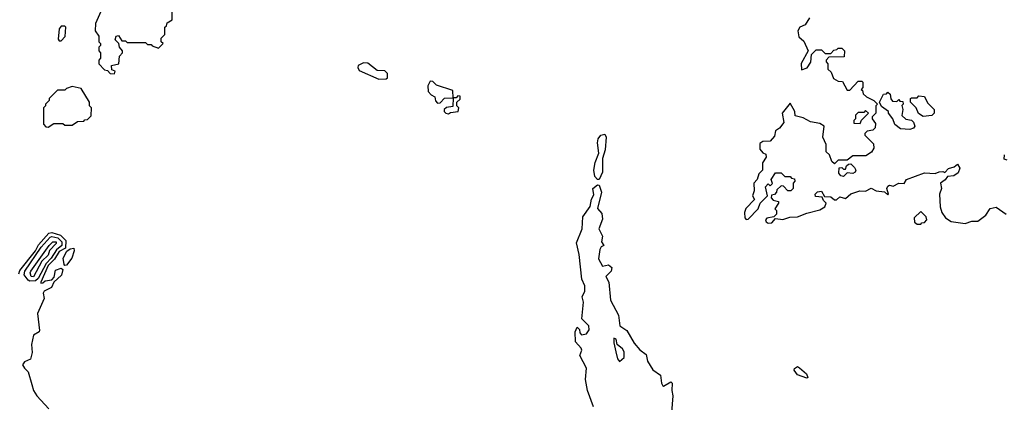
# Model space of a CAD drawing. Extents: x 2472589 to 2662339, y 701009 to 849030.
# Tile 26 of 256: x 2503740 to 2509100, y 767840 to 769925. Entities that reach past the tile are written whole.
import ezdxf

# ---------------------------------------------------------------- set-up
doc = ezdxf.new("R2010")
doc.units = 0

msp = doc.modelspace()

# ---------------------------------------------------------------- linework, layer by layer
at = {"layer": '0CON05XD'}
for points in [[(2504181.2, 769968.8), (2504152.5, 769905), (2504150, 769865), (2504170, 769835), (2504170, 769805), (2504180, 769795), (2504180, 769785), (2504170, 769775), (2504170, 769755), (2504180, 769745), (2504180, 769715), (2504170, 769705), (2504170, 769685), (2504201.7, 769651.7), (2504218.3, 769648.3), (2504231.7, 769631.7), (2504255, 769630)], [(2504255, 769630), (2504260, 769645), (2504241.7, 769651.7), (2504240, 769675), (2504280, 769685), (2504283, 769727), (2504300, 769745), (2504300, 769755), (2504282.5, 769775), (2504280, 769795), (2504260, 769815), (2504264.1, 769835.9), (2504278.3, 769838.3), (2504295, 769810), (2504315, 769810), (2504325, 769800), (2504425, 769800), (2504435, 769790), (2504455, 769790), (2504461.7, 769781.7), (2504495, 769770), (2504520, 769795), (2504510, 769805), (2504510, 769825), (2504530, 769845), (2504530, 769885), (2504538.3, 769891.7), (2504541.7, 769908.3), (2504570, 769925), (2504570, 770005)], [(2508040, 769935), (2508015, 769896.7), (2507986.2, 769883.8), (2507976.2, 769865), (2507980.8, 769830.8), (2508008.3, 769808.3), (2508032.5, 769755), (2507994, 769686), (2507995, 769652.5), (2508026.7, 769663.3), (2508047, 769693), (2508050, 769735), (2508075, 769760), (2508105, 769760), (2508125, 769740), (2508155, 769740), (2508171.7, 769758.3), (2508188.3, 769761.7), (2508195, 769770), (2508215, 769770), (2508230, 769755), (2508228.3, 769721.7), (2508145, 769720), (2508130, 769705), (2508130, 769695), (2508140, 769685), (2508140, 769655), (2508158.3, 769638.3), (2508170, 769605), (2508195, 769590), (2508218.3, 769588.3), (2508245, 769540), (2508258.3, 769541.7), (2508305, 769590), (2508325, 769590), (2508330, 769585), (2508330, 769555), (2508320, 769545), (2508328.3, 769538.3), (2508331.7, 769521.7), (2508350, 769505), (2508390, 769485), (2508410, 769465), (2508400, 769455), (2508400, 769415), (2508380, 769395), (2508380, 769385), (2508399.3, 769359.3), (2508396.7, 769335), (2508385, 769322.5), (2508353, 769317), (2508340, 769305), (2508340, 769295), (2508388.3, 769248.3), (2508390, 769225), (2508376.4, 769203.6), (2508346, 769184), (2508275, 769182.5), (2508245, 769160), (2508195, 769160), (2508175, 769140), (2508161.7, 769151.7), (2508148.3, 769188.3), (2508130, 769205), (2508130, 769245), (2508112.5, 769285)], [(2503965, 769810), (2503987, 769833), (2503990, 769885), (2503985, 769890), (2503965, 769890), (2503954.3, 769875.7), (2503948.3, 769818.3), (2503955, 769810), (2503965, 769810)], [(2505695, 769600), (2505735, 769602.5), (2505741.7, 769608.3), (2505741.7, 769631.7), (2505727, 769647), (2505685, 769647.5), (2505635, 769688.8), (2505610.7, 769689.3), (2505582.5, 769675), (2505580, 769665), (2505588.3, 769648.3), (2505695, 769600)], [(2506075, 769412.5), (2506085, 769420), (2506127.5, 769425), (2506130, 769445), (2506120, 769455), (2506120, 769475), (2506138.3, 769491.7), (2506138.3, 769508.3), (2506125, 769510), (2506115, 769500), (2506100, 769500), (2506098.3, 769538.3), (2506008.3, 769568.3), (2505988.3, 769588.3), (2505975, 769590), (2505962.5, 769565), (2505963, 769533), (2505980, 769515), (2506000, 769505), (2506003, 769483), (2506015, 769470), (2506028.3, 769471.7), (2506053, 769497), (2506100, 769500), (2506098.3, 769451.7), (2506063, 769447), (2506050, 769435), (2506050, 769425), (2506060, 769415), (2506075, 769412.5)], [(2503895, 769340), (2503925, 769360), (2503975, 769360), (2503985, 769350), (2504025, 769350), (2504055, 769370), (2504088.3, 769371.7), (2504095, 769380), (2504108.3, 769381.7), (2504128.3, 769401.7), (2504130, 769445), (2504120, 769455), (2504120, 769475), (2504075, 769550), (2504025, 769560), (2503995, 769550), (2503985, 769540), (2503945, 769540), (2503900, 769495), (2503900, 769485), (2503880, 769465), (2503880, 769455), (2503870, 769445), (2503870, 769355), (2503881.7, 769341.7), (2503895, 769340)], [(2508585, 769326.7), (2508535, 769330), (2508503.3, 769353.3), (2508492.5, 769385), (2508470, 769415), (2508470, 769425), (2508431.7, 769451.7), (2508420, 769475), (2508441.7, 769518.3), (2508458.3, 769521.7), (2508465, 769530), (2508478.3, 769518.3), (2508483, 769493), (2508491.7, 769481.7), (2508515, 769480), (2508525, 769490), (2508531.7, 769481.7), (2508548.3, 769478.3), (2508550, 769465), (2508542.5, 769457.5), (2508547.5, 769435), (2508543, 769403), (2508563, 769383), (2508595, 769377.5), (2508606.4, 769366.4), (2508612.5, 769345), (2508605, 769333.3), (2508585, 769326.7)], [(2508658.3, 769398.3), (2508633.6, 769413.6), (2508620, 769445), (2508590, 769475), (2508590, 769495), (2508595, 769500), (2508625, 769500), (2508635, 769510), (2508666.4, 769506.4), (2508681.7, 769471.7), (2508717.5, 769435), (2508717.5, 769415), (2508705, 769402.5), (2508658.3, 769398.3)], [(2508112.5, 769285), (2508120, 769345), (2508095, 769360), (2508045, 769367.5), (2508005, 769390), (2507961.7, 769401.7), (2507960, 769425), (2507935, 769470), (2507890, 769415), (2507900, 769365), (2507876.4, 769333.6), (2507855, 769320), (2507849.3, 769290.7), (2507825, 769262.5), (2507785, 769261.2), (2507768.8, 769251.2), (2507769.2, 769219.2), (2507785, 769200), (2507802.5, 769192.5), (2507803.3, 769175), (2507783.8, 769145), (2507783.3, 769105), (2507764.4, 769085.6), (2507754, 769055), (2507736.6, 769033.4), (2507738, 768992), (2507730, 768965), (2507740, 768945), (2507693.6, 768896.4), (2507686.2, 768875), (2507686.7, 768845), (2507695, 768836.7), (2507705, 768837.5), (2507760, 768895), (2507770, 768925), (2507810, 768965), (2507800, 769015), (2507815, 769030), (2507825, 769020), (2507838.3, 769031.7), (2507830, 769055), (2507855, 769090), (2507885, 769090), (2507905, 769070), (2507935, 769070), (2507941.7, 769061.7), (2507958.3, 769058.3), (2507960, 769045), (2507950, 769035), (2507950, 769005), (2507938.3, 768991.7), (2507921.7, 768991.7), (2507898.3, 769018.3), (2507885, 769020), (2507861.7, 768998.3), (2507860, 768985), (2507848.3, 768971.7), (2507831.7, 768968.3), (2507830, 768955), (2507841.7, 768941.7), (2507870, 768935), (2507870, 768925), (2507850, 768895), (2507860, 768885), (2507860, 768865), (2507845, 768850), (2507807, 768843), (2507800, 768835), (2507803.6, 768823.6), (2507815, 768816.7), (2507835, 768818.8), (2507855, 768842.5), (2507895, 768836.2), (2507931.7, 768848.3), (2507975, 768850.8), (2508025, 768871.2), (2508095, 768888.8), (2508122.5, 768905), (2508130, 768925), (2508115, 768940), (2508108.3, 768958.3), (2508071.7, 768961.7), (2508070, 768975), (2508083, 768987), (2508105, 768990), (2508121.7, 768961.7), (2508155, 768960), (2508175, 768943.3), (2508186.1, 768943.9), (2508205, 768960), (2508235, 768950), (2508265, 768976.7), (2508313, 768993), (2508345, 768991.2), (2508375, 769006.7), (2508403, 768993), (2508447.5, 768987.5), (2508465, 768970), (2508470, 768975), (2508460, 769005), (2508465, 769017.5), (2508475, 769022.5), (2508495, 769017.5), (2508525, 769033.8), (2508555, 769032.5), (2508567.5, 769055), (2508665, 769090), (2508723, 769087), (2508745, 769096.7), (2508765, 769097.5), (2508777, 769093), (2508796.4, 769113.6), (2508827, 769123), (2508845, 769137.5), (2508857.5, 769115), (2508849.3, 769090.7), (2508825, 769073.3), (2508790, 769070), (2508778, 769052), (2508752.5, 769035), (2508757.5, 769005), (2508747.5, 768975), (2508750, 768905), (2508760, 768875), (2508780, 768845), (2508810, 768825), (2508886.2, 768813.8), (2508923.6, 768826.4), (2508955, 768827.5), (2509000, 768860), (2509023.6, 768896.4), (2509055, 768902.5), (2509110, 768865)], [(2508315, 769360), (2508321.7, 769378.3), (2508360, 769415), (2508345, 769430), (2508335, 769420), (2508305, 769420), (2508290, 769405), (2508290, 769385), (2508280, 769375), (2508281.7, 769361.7), (2508315, 769360)], [(2506895, 769053.3), (2506885, 769053.8), (2506870.2, 769070.2), (2506865.5, 769105), (2506873.2, 769146.8), (2506892.4, 769197.6), (2506885.4, 769254.6), (2506889.1, 769275), (2506903.9, 769296.1), (2506925, 769302), (2506933.3, 769285), (2506927.3, 769215), (2506911.8, 769168.2), (2506912.5, 769095), (2506895, 769053.3)], [(2509115, 769160), (2509100, 769165), (2509101.7, 769188.3)], [(2508225, 769070), (2508210, 769075), (2508198.3, 769088.3), (2508201.7, 769118.3), (2508215, 769120), (2508225, 769110), (2508235, 769110), (2508241.7, 769128.3), (2508251.7, 769138.3), (2508265, 769140), (2508285, 769120), (2508292.5, 769105), (2508287.5, 769095), (2508275, 769087.5), (2508245, 769090), (2508225, 769070)], [(2506864, 767815), (2506830, 767905), (2506820, 767965), (2506826.1, 768026.1), (2506790, 768095), (2506800, 768125), (2506796.7, 768135), (2506765, 768170), (2506763.3, 768225), (2506775, 768250), (2506787, 768237), (2506788.3, 768218.3), (2506798.3, 768208.3), (2506825, 768212.5), (2506840, 768235), (2506837.3, 768257.3), (2506800, 768295), (2506808.8, 768385), (2506802.5, 768415), (2506816.2, 768445), (2506816, 768475), (2506800.7, 768510.7), (2506786.2, 768645), (2506771.7, 768708.3), (2506802.5, 768785), (2506805, 768850), (2506845, 768907.5), (2506852.2, 768947.8), (2506865, 768970), (2506860.8, 769005), (2506885, 769024.3), (2506895, 769023.3), (2506906.5, 768985), (2506885.7, 768895.7), (2506908.8, 768868.8), (2506912.9, 768837.1), (2506892, 768785), (2506912.5, 768745), (2506907.5, 768715), (2506920, 768695), (2506905, 768687.5), (2506897.5, 768672.5), (2506891.2, 768621.2), (2506911.7, 768581.7), (2506945, 768590), (2506963.3, 768575), (2506960, 768555), (2506930, 768525), (2506946.7, 768495), (2506956.1, 768396.1), (2506999.2, 768315), (2507007.5, 768257.5), (2507045, 768232), (2507085, 768162.5), (2507115, 768126.7), (2507150.7, 768100.7), (2507157.5, 768065), (2507187, 768017), (2507228.3, 767988.3), (2507233.6, 767943.6), (2507240.7, 767930.7), (2507245, 767927.5), (2507285, 767952.5), (2507292.5, 767945), (2507290, 767905), (2507296.2, 767875), (2507287.5, 767785)], [(2508645, 768810), (2508651.7, 768818.3), (2508665, 768820), (2508677.5, 768835), (2508675, 768850), (2508645, 768880), (2508610, 768845), (2508611.7, 768821.7), (2508625, 768810), (2508645, 768810)], [(2503735, 768540), (2503740.9, 768559.1), (2503825, 768665.8), (2503842.3, 768697.7), (2503899.1, 768760.9), (2503915, 768764.6), (2503961, 768751), (2503991.7, 768721.7), (2503989.3, 768680.7), (2503955, 768661.1), (2503929.3, 768620.7), (2503895, 768586), (2503854.2, 768495), (2503855, 768490), (2503865, 768491.4), (2503878.5, 768501.5), (2503915, 768506.9), (2503927.5, 768522.5), (2503935, 768560), (2503965, 768570.8), (2503974, 768564), (2503966.4, 768533.6), (2503925.7, 768494.3), (2503912.9, 768465), (2503873.3, 768445), (2503866.7, 768435), (2503872.5, 768405), (2503836.1, 768323.9), (2503848.3, 768231.7), (2503845, 768223.8), (2503814.2, 768205.8), (2503804, 768155), (2503807.7, 768112.3), (2503798.8, 768075), (2503765, 768060.8), (2503755.8, 768045), (2503765, 768026.2), (2503785.9, 768005.9), (2503805, 767937.5)], [(2503795, 768500.6), (2503785, 768506), (2503764.4, 768535), (2503767.5, 768555), (2503856, 768685), (2503905, 768739.3), (2503915, 768743.8), (2503947, 768737), (2503969, 768715), (2503969.2, 768695), (2503939.9, 768670.1), (2503911.6, 768625), (2503883.9, 768596.1), (2503840.2, 768515), (2503825, 768501.4), (2503795, 768500.6)], [(2503815, 768523.6), (2503801.9, 768525), (2503796.7, 768545), (2503800.8, 768555), (2503900, 768695), (2503920, 768715), (2503937.8, 768715), (2503938.6, 768705), (2503902, 768668), (2503895, 768641.4), (2503860.3, 768609.7), (2503815, 768523.6)], [(2503985, 768586), (2503981.1, 768591.1), (2503976.7, 768625), (2503997.1, 768662.9), (2504015, 768675.6), (2504035, 768679.2), (2504037.1, 768665), (2504023.1, 768625), (2503995, 768588.1), (2503985, 768586)], [(2507005, 768063.3), (2507030, 768085), (2507031.2, 768115), (2507022, 768132), (2506992.5, 768155), (2506986.2, 768185), (2506975, 768190), (2506974.2, 768165), (2506984.7, 768115), (2506995, 768077.5), (2507005, 768063.3)], [(2508025, 767972.5), (2507975, 767990), (2507956.2, 768015), (2507958, 768025), (2507975, 768035.7), (2507985, 768028.8), (2508022.5, 767995), (2508030, 767975), (2508025, 767972.5)], [(2503805, 767937.5), (2503814.1, 767904.1), (2503832.5, 767875), (2503897.5, 767805)]]:
    msp.add_lwpolyline(points, dxfattribs=at)

doc.saveas('drawing.dxf')
